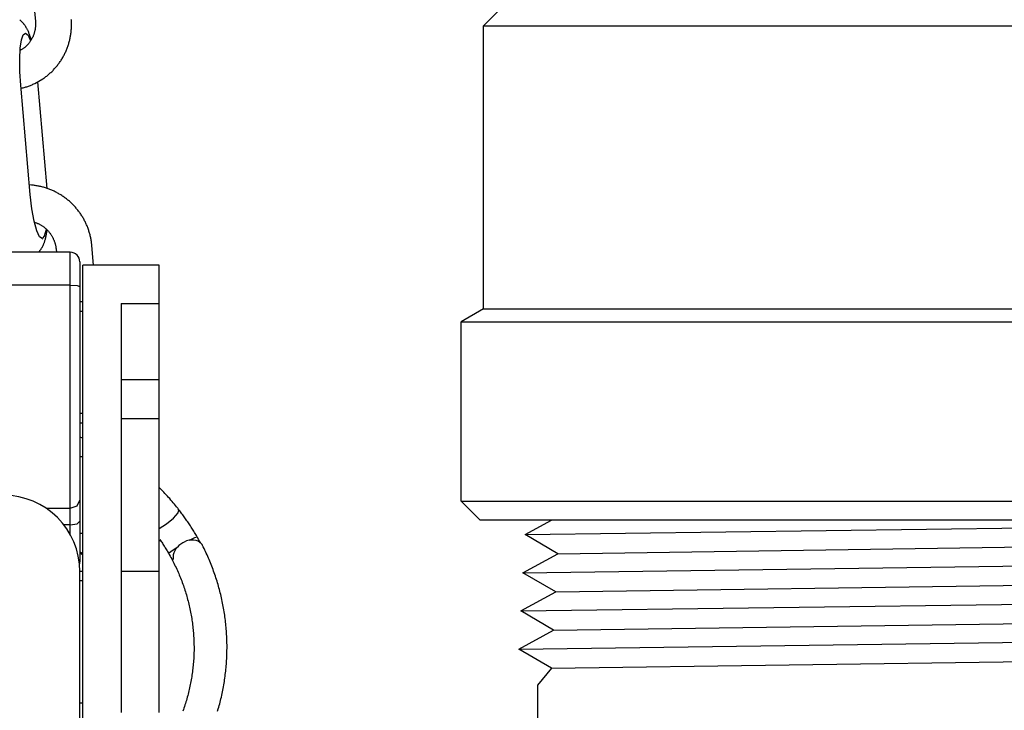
# Model space of a CAD drawing. Extents: x 990 to 4202, y -422 to 622.
# Tile 50 of 200: x 1467.51 to 1470.74, y -103.84 to -101.58. Entities that reach past the tile are written whole.
import ezdxf

# ---------------------------------------------------------------- set-up
doc = ezdxf.new("R2010")
doc.units = 0
doc.header["$MEASUREMENT"] = 0
for name, color, linetype in [('GALV-4', 4, 'CONTINUOUS'), ('SPILL-BUCKET', 1, 'CONTINUOUS'), ('SWIVEL-ADAPTOR', 1, 'CONTINUOUS')]:
    doc.layers.add(name, color=color, linetype=linetype)

msp = doc.modelspace()

# ---------------------------------------------------------------- linework, layer by layer
at = {"layer": 'GALV-4', "linetype": 'Continuous'}
for p, q in [((1469.16834, -103.26396), (1469.2545, -103.21655)), ((1469.27523, -103.32642), (1469.16834, -103.26396)), ((1469.16138, -103.38888), (1469.27523, -103.32642)), ((1469.26861, -103.45133), (1469.16138, -103.38888)), ((1469.15442, -103.51379), (1469.26861, -103.45133)), ((1469.26198, -103.57625), (1469.15442, -103.51379)), ((1469.1478, -103.63871), (1469.26198, -103.57625)), ((1469.25536, -103.70116), (1469.1478, -103.63871)), ((1469.25474, -103.7008), (1469.20885, -103.75689)), ((1469.20885, -103.75689), (1469.20885, -105.25671))]:
    msp.add_line(p, q, dxfattribs=at)
at = {"layer": 'GALV-4', "color": 7, "linetype": 'Continuous'}
for p, q in [((1469.16834, -103.26396), (1472.64284, -103.21655)), ((1469.27523, -103.32642), (1473.63916, -103.26396)), ((1469.16138, -103.38888), (1473.75284, -103.32642)), ((1469.26861, -103.45133), (1473.64578, -103.38888)), ((1469.15442, -103.51379), (1473.7598, -103.45133)), ((1469.26198, -103.57625), (1473.65241, -103.51379)), ((1469.14811, -103.63889), (1473.76676, -103.57625)), ((1469.25536, -103.70116), (1473.65241, -103.63861))]:
    msp.add_line(p, q, dxfattribs=at)
at = {"layer": 'SPILL-BUCKET', "color": 1}
for p, q in [((1467.53344, -101.22777), (1467.56595, -101.58523)), ((1467.51577, -101.58124), (1467.51456, -101.58033)), ((1467.51696, -101.58217), (1467.51577, -101.58124)), ((1467.51812, -101.58312), (1467.51696, -101.58217)), ((1467.51927, -101.5841), (1467.51812, -101.58312)), ((1467.52038, -101.5851), (1467.51927, -101.5841)), ((1467.52149, -101.58612), (1467.52038, -101.5851)), ((1467.52256, -101.58716), (1467.52149, -101.58612)), ((1467.52362, -101.58824), (1467.52256, -101.58716)), ((1467.52465, -101.58932), (1467.52362, -101.58824)), ((1467.52568, -101.59044), (1467.52465, -101.58932)), ((1467.52668, -101.59157), (1467.52568, -101.59044)), ((1467.52767, -101.59275), (1467.52668, -101.59157)), ((1467.52864, -101.59393), (1467.52767, -101.59275)), ((1467.56595, -101.58523), (1467.56603, -101.58612)), ((1467.56603, -101.58612), (1467.5661, -101.58701)), ((1467.5661, -101.58701), (1467.56623, -101.58911)), ((1467.56623, -101.58911), (1467.56632, -101.5912)), ((1467.56632, -101.5912), (1467.56637, -101.5933)), ((1467.56637, -101.5933), (1467.56637, -101.5954)), ((1467.68365, -101.58098), (1467.68346, -101.57836)), ((1467.68384, -101.5841), (1467.68365, -101.58098)), ((1467.68398, -101.58721), (1467.68384, -101.5841)), ((1467.68407, -101.59033), (1467.68398, -101.58721)), ((1467.68412, -101.59345), (1467.68407, -101.59033)), ((1467.68413, -101.59657), (1467.68412, -101.59345)), ((1467.52646, -101.62832), (1467.53379, -101.62303)), ((1467.52961, -101.59517), (1467.52864, -101.59393)), ((1467.53055, -101.59641), (1467.52961, -101.59517)), ((1467.5315, -101.59773), (1467.53055, -101.59641)), ((1467.53242, -101.59904), (1467.5315, -101.59773)), ((1467.53337, -101.60045), (1467.53242, -101.59904)), ((1467.53428, -101.60186), (1467.53337, -101.60045)), ((1467.53379, -101.62303), (1467.54195, -101.62996)), ((1467.53523, -101.60339), (1467.53428, -101.60186)), ((1467.53614, -101.60491), (1467.53523, -101.60339)), ((1467.5371, -101.60658), (1467.53614, -101.60491)), ((1467.53803, -101.60826), (1467.5371, -101.60658)), ((1467.53901, -101.61012), (1467.53803, -101.60826)), ((1467.53996, -101.61199), (1467.53901, -101.61012)), ((1467.54096, -101.61406), (1467.53996, -101.61199)), ((1467.54193, -101.61614), (1467.54096, -101.61406)), ((1467.54298, -101.6185), (1467.54193, -101.61614)), ((1467.54399, -101.62088), (1467.54298, -101.6185)), ((1467.54493, -101.62318), (1467.54399, -101.62088)), ((1467.54585, -101.62552), (1467.54493, -101.62318)), ((1467.5467, -101.62778), (1467.54585, -101.62552)), ((1467.56186, -101.62418), (1467.56122, -101.62617)), ((1467.56246, -101.62219), (1467.56186, -101.62418)), ((1467.56302, -101.62018), (1467.56246, -101.62219)), ((1467.56353, -101.61816), (1467.56302, -101.62018)), ((1467.564, -101.61613), (1467.56353, -101.61816)), ((1467.56443, -101.61409), (1467.564, -101.61613)), ((1467.56482, -101.61204), (1467.56443, -101.61409)), ((1467.56517, -101.60998), (1467.56482, -101.61204)), ((1467.56547, -101.60791), (1467.56517, -101.60998)), ((1467.56572, -101.60584), (1467.56547, -101.60791)), ((1467.56594, -101.60376), (1467.56572, -101.60584)), ((1467.56611, -101.60167), (1467.56594, -101.60376)), ((1467.56624, -101.59958), (1467.56611, -101.60167)), ((1467.56633, -101.59749), (1467.56624, -101.59958)), ((1467.56637, -101.5954), (1467.56633, -101.59749)), ((1467.68174, -101.62759), (1467.68218, -101.62451)), ((1467.68218, -101.62451), (1467.68257, -101.62143)), ((1467.68257, -101.62143), (1467.68292, -101.61833)), ((1467.68292, -101.61833), (1467.68323, -101.61523)), ((1467.68323, -101.61523), (1467.68349, -101.61213)), ((1467.68349, -101.61213), (1467.68371, -101.60902)), ((1467.68371, -101.60902), (1467.68388, -101.60591)), ((1467.68388, -101.60591), (1467.68401, -101.6028)), ((1467.68401, -101.6028), (1467.68409, -101.59968)), ((1467.68409, -101.59968), (1467.68413, -101.59657)), ((1467.51651, -101.67295), (1467.52055, -101.6454)), ((1467.52055, -101.6454), (1467.52646, -101.62832)), ((1467.54195, -101.62996), (1467.55031, -101.64855)), ((1467.5443, -101.65686), (1467.54297, -101.65845)), ((1467.54559, -101.65525), (1467.5443, -101.65686)), ((1467.54685, -101.65361), (1467.54559, -101.65525)), ((1467.54753, -101.63008), (1467.5467, -101.62778)), ((1467.54807, -101.65194), (1467.54685, -101.65361)), ((1467.54832, -101.63232), (1467.54753, -101.63008)), ((1467.54926, -101.65025), (1467.54807, -101.65194)), ((1467.54908, -101.63459), (1467.54832, -101.63232)), ((1467.54981, -101.63682), (1467.54908, -101.63459)), ((1467.55041, -101.64852), (1467.54926, -101.65025)), ((1467.55053, -101.63908), (1467.54981, -101.63682)), ((1467.55152, -101.64678), (1467.55041, -101.64852)), ((1467.55122, -101.64132), (1467.55053, -101.63908)), ((1467.5519, -101.64358), (1467.55122, -101.64132)), ((1467.5526, -101.64501), (1467.55152, -101.64678)), ((1467.5524, -101.6453), (1467.5519, -101.64358)), ((1467.55364, -101.64321), (1467.5526, -101.64501)), ((1467.55464, -101.6414), (1467.55364, -101.64321)), ((1467.5556, -101.63956), (1467.55464, -101.6414)), ((1467.55652, -101.63771), (1467.5556, -101.63956)), ((1467.55741, -101.63583), (1467.55652, -101.63771)), ((1467.55825, -101.63393), (1467.55741, -101.63583)), ((1467.55905, -101.63201), (1467.55825, -101.63393)), ((1467.55982, -101.63008), (1467.55905, -101.63201)), ((1467.56054, -101.62813), (1467.55982, -101.63008)), ((1467.56122, -101.62617), (1467.56054, -101.62813)), ((1467.67402, -101.66086), (1467.67494, -101.65789)), ((1467.67494, -101.65789), (1467.67581, -101.65491)), ((1467.67581, -101.65491), (1467.67665, -101.65192)), ((1467.67665, -101.65192), (1467.67743, -101.64892)), ((1467.67743, -101.64892), (1467.67818, -101.6459)), ((1467.67818, -101.6459), (1467.67888, -101.64287)), ((1467.67888, -101.64287), (1467.67954, -101.63983)), ((1467.67954, -101.63983), (1467.68016, -101.63679)), ((1467.68016, -101.63679), (1467.68073, -101.63373)), ((1467.68073, -101.63373), (1467.68126, -101.63067)), ((1467.68126, -101.63067), (1467.68174, -101.62759)), ((1467.51464, -101.70884), (1467.51651, -101.67295)), ((1467.51941, -101.6783), (1467.51613, -101.6802)), ((1467.52117, -101.67723), (1467.51941, -101.6783)), ((1467.52291, -101.67612), (1467.52117, -101.67723)), ((1467.52462, -101.67497), (1467.52291, -101.67612)), ((1467.52631, -101.67378), (1467.52462, -101.67497)), ((1467.52796, -101.67256), (1467.52631, -101.67378)), ((1467.5296, -101.6713), (1467.52796, -101.67256)), ((1467.5312, -101.67), (1467.5296, -101.6713)), ((1467.53278, -101.66867), (1467.5312, -101.67)), ((1467.53433, -101.66731), (1467.53278, -101.66867)), ((1467.53585, -101.66591), (1467.53433, -101.66731)), ((1467.53734, -101.66448), (1467.53585, -101.66591)), ((1467.53879, -101.66302), (1467.53734, -101.66448)), ((1467.54022, -101.66153), (1467.53879, -101.66302)), ((1467.54161, -101.66), (1467.54022, -101.66153)), ((1467.54297, -101.65845), (1467.54161, -101.66)), ((1467.66116, -101.69241), (1467.66254, -101.68963)), ((1467.66254, -101.68963), (1467.66387, -101.68684)), ((1467.66387, -101.68684), (1467.66516, -101.68402)), ((1467.66516, -101.68402), (1467.66642, -101.68119)), ((1467.66642, -101.68119), (1467.66763, -101.67833)), ((1467.66763, -101.67833), (1467.6688, -101.67546)), ((1467.6688, -101.67546), (1467.66993, -101.67257)), ((1467.66993, -101.67257), (1467.67101, -101.66967)), ((1467.67101, -101.66967), (1467.67206, -101.66675)), ((1467.67206, -101.66675), (1467.67306, -101.66381)), ((1467.67306, -101.66381), (1467.67402, -101.66086)), ((1467.51511, -101.75028), (1467.51464, -101.70884)), ((1467.64167, -101.72394), (1467.6435, -101.72145)), ((1467.6435, -101.72145), (1467.64529, -101.71893)), ((1467.64529, -101.71893), (1467.64705, -101.71639)), ((1467.64705, -101.71639), (1467.64877, -101.71382)), ((1467.64877, -101.71382), (1467.65045, -101.71123)), ((1467.65045, -101.71123), (1467.6521, -101.70861)), ((1467.6521, -101.70861), (1467.65371, -101.70597)), ((1467.65371, -101.70597), (1467.65528, -101.7033)), ((1467.65528, -101.7033), (1467.65681, -101.70061)), ((1467.65681, -101.70061), (1467.6583, -101.6979)), ((1467.6583, -101.6979), (1467.65975, -101.69516)), ((1467.65975, -101.69516), (1467.66116, -101.69241)), ((1467.51786, -101.79407), (1467.51511, -101.75028)), ((1467.61249, -101.75571), (1467.61478, -101.75364)), ((1467.61478, -101.75364), (1467.61704, -101.75155)), ((1467.61704, -101.75155), (1467.61927, -101.74942)), ((1467.61927, -101.74942), (1467.62147, -101.74726)), ((1467.62147, -101.74726), (1467.62364, -101.74506)), ((1467.62364, -101.74506), (1467.62578, -101.74284)), ((1467.62578, -101.74284), (1467.62788, -101.74058)), ((1467.62788, -101.74058), (1467.62996, -101.73829)), ((1467.62996, -101.73829), (1467.63199, -101.73597)), ((1467.63199, -101.73597), (1467.634, -101.73362)), ((1467.634, -101.73362), (1467.63597, -101.73124)), ((1467.63597, -101.73124), (1467.6379, -101.72884)), ((1467.6379, -101.72884), (1467.6398, -101.7264)), ((1467.6398, -101.7264), (1467.64167, -101.72394)), ((1467.56363, -101.78814), (1467.59059, -101.7727)), ((1467.6045, -102.13128), (1467.57393, -101.78224)), ((1467.59059, -101.7727), (1467.59313, -101.77096)), ((1467.59313, -101.77096), (1467.59564, -101.76918)), ((1467.59564, -101.76918), (1467.59813, -101.76736)), ((1467.59813, -101.76736), (1467.60059, -101.76551)), ((1467.60059, -101.76551), (1467.60303, -101.76362)), ((1467.60303, -101.76362), (1467.60544, -101.76169)), ((1467.60544, -101.76169), (1467.60782, -101.75973)), ((1467.60782, -101.75973), (1467.61017, -101.75774)), ((1467.61017, -101.75774), (1467.61249, -101.75571)), ((1467.54916, -102.15152), (1467.51786, -101.79407)), ((1467.51871, -101.80377), (1467.5231, -101.80272)), ((1467.5231, -101.80272), (1467.52609, -101.80195)), ((1467.52609, -101.80195), (1467.52906, -101.80115)), ((1467.52906, -101.80115), (1467.53203, -101.8003)), ((1467.53203, -101.8003), (1467.53498, -101.7994)), ((1467.53498, -101.7994), (1467.53791, -101.79847)), ((1467.53791, -101.79847), (1467.54084, -101.79749)), ((1467.54084, -101.79749), (1467.54374, -101.79647)), ((1467.54374, -101.79647), (1467.54664, -101.7954)), ((1467.54664, -101.7954), (1467.54951, -101.7943)), ((1467.54951, -101.7943), (1467.55237, -101.79315)), ((1467.55237, -101.79315), (1467.55521, -101.79196)), ((1467.55521, -101.79196), (1467.55804, -101.79073)), ((1467.55804, -101.79073), (1467.56085, -101.78947)), ((1467.56085, -101.78947), (1467.56363, -101.78814)), ((1467.55339, -102.12062), (1467.54641, -102.12014)), ((1467.55647, -102.1209), (1467.55339, -102.12062)), ((1467.55955, -102.12123), (1467.55647, -102.1209)), ((1467.56262, -102.1216), (1467.55955, -102.12123)), ((1467.56568, -102.12201), (1467.56262, -102.1216)), ((1467.56875, -102.12247), (1467.56568, -102.12201)), ((1467.5718, -102.12298), (1467.56875, -102.12247)), ((1467.57485, -102.12353), (1467.5718, -102.12298)), ((1467.57789, -102.12412), (1467.57485, -102.12353)), ((1467.58092, -102.12476), (1467.57789, -102.12412)), ((1467.58395, -102.12544), (1467.58092, -102.12476)), ((1467.58696, -102.12616), (1467.58395, -102.12544)), ((1467.58997, -102.12693), (1467.58696, -102.12616)), ((1467.59296, -102.12775), (1467.58997, -102.12693)), ((1467.59594, -102.1286), (1467.59296, -102.12775)), ((1467.59891, -102.1295), (1467.59594, -102.1286)), ((1467.60187, -102.13044), (1467.59891, -102.1295)), ((1467.60481, -102.13143), (1467.60187, -102.13044)), ((1467.60774, -102.13246), (1467.60481, -102.13143)), ((1467.61066, -102.13353), (1467.60774, -102.13246)), ((1467.61356, -102.13464), (1467.61066, -102.13353)), ((1467.61644, -102.1358), (1467.61356, -102.13464)), ((1467.61931, -102.137), (1467.61644, -102.1358)), ((1467.62216, -102.13823), (1467.61931, -102.137)), ((1467.62499, -102.13951), (1467.62216, -102.13823)), ((1467.62781, -102.14083), (1467.62499, -102.13951)), ((1467.6306, -102.1422), (1467.62781, -102.14083)), ((1467.55448, -102.19772), (1467.54916, -102.15152)), ((1467.63338, -102.1436), (1467.6306, -102.1422)), ((1467.63614, -102.14504), (1467.63338, -102.1436)), ((1467.63887, -102.14652), (1467.63614, -102.14504)), ((1467.64159, -102.14804), (1467.63887, -102.14652)), ((1467.64428, -102.1496), (1467.64159, -102.14804)), ((1467.64695, -102.1512), (1467.64428, -102.1496)), ((1467.6496, -102.15284), (1467.64695, -102.1512)), ((1467.65223, -102.15452), (1467.6496, -102.15284)), ((1467.65483, -102.15623), (1467.65223, -102.15452)), ((1467.65741, -102.15799), (1467.65483, -102.15623)), ((1467.65996, -102.15978), (1467.65741, -102.15799)), ((1467.66249, -102.1616), (1467.65996, -102.15978)), ((1467.66499, -102.16346), (1467.66249, -102.1616)), ((1467.66746, -102.16536), (1467.66499, -102.16346)), ((1467.66991, -102.1673), (1467.66746, -102.16536)), ((1467.67233, -102.16927), (1467.66991, -102.1673)), ((1467.67472, -102.17127), (1467.67233, -102.16927)), ((1467.67708, -102.17331), (1467.67472, -102.17127)), ((1467.67941, -102.17538), (1467.67708, -102.17331)), ((1467.56176, -102.23848), (1467.55448, -102.19772)), ((1467.68172, -102.17749), (1467.67941, -102.17538)), ((1467.68399, -102.17963), (1467.68172, -102.17749)), ((1467.68623, -102.1818), (1467.68399, -102.17963)), ((1467.68844, -102.184), (1467.68623, -102.1818)), ((1467.69062, -102.18624), (1467.68844, -102.184)), ((1467.69277, -102.1885), (1467.69062, -102.18624)), ((1467.69489, -102.1908), (1467.69277, -102.1885)), ((1467.69697, -102.19313), (1467.69489, -102.1908)), ((1467.69902, -102.19549), (1467.69697, -102.19313)), ((1467.70104, -102.19788), (1467.69902, -102.19549)), ((1467.70302, -102.20029), (1467.70104, -102.19788)), ((1467.70497, -102.20274), (1467.70302, -102.20029)), ((1467.70688, -102.20521), (1467.70497, -102.20274)), ((1467.70876, -102.20771), (1467.70688, -102.20521)), ((1467.7106, -102.21023), (1467.70876, -102.20771)), ((1467.7124, -102.21279), (1467.7106, -102.21023)), ((1467.71417, -102.21537), (1467.7124, -102.21279)), ((1467.7159, -102.21797), (1467.71417, -102.21537)), ((1467.7176, -102.22059), (1467.7159, -102.21797)), ((1467.71925, -102.22325), (1467.7176, -102.22059)), ((1467.72087, -102.22592), (1467.71925, -102.22325)), ((1467.72245, -102.22862), (1467.72087, -102.22592)), ((1467.72399, -102.23134), (1467.72245, -102.22862)), ((1467.7255, -102.23409), (1467.72399, -102.23134)), ((1467.72696, -102.23685), (1467.7255, -102.23409)), ((1467.72838, -102.23963), (1467.72696, -102.23685)), ((1467.57033, -102.27007), (1467.56176, -102.23848)), ((1467.56262, -102.24167), (1467.56761, -102.24343)), ((1467.56761, -102.24343), (1467.56957, -102.24417)), ((1467.56957, -102.24417), (1467.5715, -102.24495)), ((1467.57941, -102.28961), (1467.57033, -102.27007)), ((1467.5715, -102.24495), (1467.57342, -102.24577)), ((1467.57342, -102.24577), (1467.57533, -102.24663)), ((1467.57533, -102.24663), (1467.57721, -102.24753)), ((1467.57721, -102.24753), (1467.57908, -102.24847)), ((1467.57908, -102.24847), (1467.58093, -102.24944)), ((1467.58093, -102.24944), (1467.58276, -102.25047)), ((1467.58276, -102.25047), (1467.58457, -102.25152)), ((1467.58457, -102.25152), (1467.58635, -102.25262)), ((1467.58635, -102.25262), (1467.58811, -102.25375)), ((1467.58811, -102.25375), (1467.58985, -102.25492)), ((1467.58985, -102.25492), (1467.59157, -102.25612)), ((1467.59157, -102.25612), (1467.59326, -102.25736)), ((1467.59326, -102.25736), (1467.59493, -102.25864)), ((1467.59493, -102.25864), (1467.59657, -102.25995)), ((1467.59582, -102.28668), (1467.60208, -102.26481)), ((1467.59657, -102.25995), (1467.59818, -102.2613)), ((1467.59818, -102.2613), (1467.59976, -102.26268)), ((1467.59976, -102.26268), (1467.60132, -102.26409)), ((1467.60132, -102.26409), (1467.60285, -102.26554)), ((1467.60285, -102.26554), (1467.60434, -102.26701)), ((1467.6034, -102.27233), (1467.60373, -102.26992)), ((1467.60373, -102.26992), (1467.60404, -102.26748)), ((1467.60404, -102.26748), (1467.60412, -102.2668)), ((1467.60434, -102.26701), (1467.60581, -102.26852)), ((1467.60581, -102.26852), (1467.60725, -102.27006)), ((1467.60725, -102.27006), (1467.60865, -102.27162)), ((1467.72977, -102.24244), (1467.72838, -102.23963)), ((1467.73111, -102.24526), (1467.72977, -102.24244)), ((1467.73241, -102.2481), (1467.73111, -102.24526)), ((1467.73368, -102.25096), (1467.73241, -102.2481)), ((1467.7349, -102.25384), (1467.73368, -102.25096)), ((1467.73608, -102.25674), (1467.7349, -102.25384)), ((1467.73721, -102.25965), (1467.73608, -102.25674)), ((1467.73831, -102.26258), (1467.73721, -102.25965)), ((1467.73937, -102.26552), (1467.73831, -102.26258)), ((1467.74038, -102.26848), (1467.73937, -102.26552)), ((1467.74135, -102.27145), (1467.74038, -102.26848)), ((1467.58817, -102.29532), (1467.57941, -102.28961)), ((1467.59582, -102.28668), (1467.58817, -102.29532)), ((1467.58959, -102.2964), (1467.59002, -102.29619)), ((1467.59672, -102.30381), (1467.59734, -102.30174)), ((1467.59734, -102.30174), (1467.59799, -102.29947)), ((1467.59799, -102.29947), (1467.59861, -102.29717)), ((1467.59861, -102.29717), (1467.59923, -102.29471)), ((1467.59923, -102.29471), (1467.59982, -102.29223)), ((1467.59982, -102.29223), (1467.60038, -102.2897)), ((1467.60038, -102.2897), (1467.60091, -102.28715)), ((1467.60091, -102.28715), (1467.60139, -102.28466)), ((1467.60139, -102.28466), (1467.60186, -102.28213)), ((1467.60186, -102.28213), (1467.60228, -102.27968)), ((1467.60228, -102.27968), (1467.60268, -102.2772)), ((1467.60268, -102.2772), (1467.60305, -102.27478)), ((1467.60305, -102.27478), (1467.6034, -102.27233)), ((1467.60865, -102.27162), (1467.61002, -102.27322)), ((1467.61002, -102.27322), (1467.61136, -102.27485)), ((1467.61136, -102.27485), (1467.61267, -102.2765)), ((1467.61267, -102.2765), (1467.61394, -102.27818)), ((1467.61394, -102.27818), (1467.61518, -102.27988)), ((1467.61518, -102.27988), (1467.61638, -102.28161)), ((1467.61638, -102.28161), (1467.61755, -102.28337)), ((1467.61755, -102.28337), (1467.61868, -102.28515)), ((1467.61868, -102.28515), (1467.61977, -102.28695)), ((1467.61977, -102.28695), (1467.62083, -102.28877)), ((1467.62083, -102.28877), (1467.62184, -102.29062)), ((1467.62184, -102.29062), (1467.62283, -102.29248)), ((1467.62283, -102.29248), (1467.62377, -102.29437)), ((1467.62377, -102.29437), (1467.62467, -102.29627)), ((1467.62467, -102.29627), (1467.62554, -102.29819)), ((1467.62554, -102.29819), (1467.62636, -102.30013)), ((1467.62636, -102.30013), (1467.62715, -102.30209)), ((1467.62715, -102.30209), (1467.62789, -102.30406)), ((1467.74228, -102.27444), (1467.74135, -102.27145)), ((1467.74316, -102.27743), (1467.74228, -102.27444)), ((1467.744, -102.28044), (1467.74316, -102.27743)), ((1467.7448, -102.28346), (1467.744, -102.28044)), ((1467.74556, -102.2865), (1467.7448, -102.28346)), ((1467.74627, -102.28954), (1467.74556, -102.2865)), ((1467.74694, -102.29259), (1467.74627, -102.28954)), ((1467.74756, -102.29565), (1467.74694, -102.29259)), ((1467.74814, -102.29872), (1467.74756, -102.29565)), ((1467.74868, -102.3018), (1467.74814, -102.29872)), ((1467.74917, -102.30488), (1467.74868, -102.3018)), ((1467.57997, -102.33573), (1467.58093, -102.33458)), ((1467.58093, -102.33458), (1467.58187, -102.3334)), ((1467.58187, -102.3334), (1467.58278, -102.33221)), ((1467.58278, -102.33221), (1467.58367, -102.33099)), ((1467.58367, -102.33099), (1467.58453, -102.32977)), ((1467.58453, -102.32977), (1467.58537, -102.32852)), ((1467.58537, -102.32852), (1467.58619, -102.32726)), ((1467.58619, -102.32726), (1467.58699, -102.32596)), ((1467.58699, -102.32596), (1467.58776, -102.32466)), ((1467.58776, -102.32466), (1467.58853, -102.32332)), ((1467.58853, -102.32332), (1467.58926, -102.32197)), ((1467.58926, -102.32197), (1467.59, -102.32056)), ((1467.59, -102.32056), (1467.5907, -102.31915)), ((1467.5907, -102.31915), (1467.59141, -102.31766)), ((1467.59141, -102.31766), (1467.59209, -102.31618)), ((1467.59209, -102.31618), (1467.59278, -102.3146)), ((1467.59278, -102.3146), (1467.59343, -102.31302)), ((1467.59343, -102.31302), (1467.59411, -102.31131)), ((1467.59411, -102.31131), (1467.59475, -102.3096)), ((1467.59475, -102.3096), (1467.59542, -102.30774)), ((1467.59542, -102.30774), (1467.59605, -102.30587)), ((1467.59605, -102.30587), (1467.59672, -102.30381)), ((1467.62789, -102.30406), (1467.62859, -102.30604)), ((1467.62859, -102.30604), (1467.62926, -102.30804)), ((1467.62926, -102.30804), (1467.62988, -102.31005)), ((1467.62988, -102.31005), (1467.63046, -102.31208)), ((1467.63046, -102.31208), (1467.63099, -102.31411)), ((1467.63099, -102.31411), (1467.63149, -102.31616)), ((1467.63149, -102.31616), (1467.63194, -102.31821)), ((1467.63194, -102.31821), (1467.63235, -102.32027)), ((1467.63235, -102.32027), (1467.63272, -102.32234)), ((1467.63272, -102.32234), (1467.63305, -102.32442)), ((1467.63305, -102.32442), (1467.63333, -102.3265)), ((1467.63333, -102.3265), (1467.63353, -102.32822)), ((1467.63353, -102.32822), (1467.63371, -102.32995)), ((1467.63371, -102.32995), (1467.63464, -102.34019)), ((1467.74962, -102.30797), (1467.74917, -102.30488)), ((1467.75002, -102.31106), (1467.74962, -102.30797)), ((1467.75038, -102.31416), (1467.75002, -102.31106)), ((1467.75058, -102.31607), (1467.75038, -102.31416)), ((1467.75076, -102.31797), (1467.75058, -102.31607)), ((1467.75664, -102.38262), (1467.75076, -102.31797)), ((1467.57583, -102.3402), (1467.57691, -102.3391)), ((1467.57691, -102.3391), (1467.57796, -102.33799)), ((1467.57796, -102.33799), (1467.57898, -102.33687)), ((1467.57898, -102.33687), (1467.57997, -102.33573))]:
    msp.add_line(p, q, dxfattribs=at)
at = {"layer": 'SPILL-BUCKET', "linetype": 'Continuous'}
for p, q in [((1467.68018, -102.34019), (1467.24298, -102.34019)), ((1467.68018, -102.34807), (1467.68018, -102.34019)), ((1467.68018, -102.3707), (1467.68018, -102.34807)), ((1467.68018, -102.40524), (1467.68018, -102.3707)), ((1467.71141, -102.37142), (1467.71141, -102.37733)), ((1467.71141, -102.37733), (1467.71141, -102.3943)), ((1467.71141, -102.3943), (1467.71141, -102.4202)), ((1467.68018, -102.44732), (1467.68018, -102.40524)), ((1467.71141, -102.4202), (1467.71141, -102.45177)), ((1467.68018, -102.44732), (1467.24298, -102.44732)), ((1467.68018, -102.44732), (1467.70227, -102.44862)), ((1467.68018, -102.5407), (1467.68018, -102.44732)), ((1467.70227, -102.44862), (1467.71141, -102.45177)), ((1467.71141, -102.43985), (1467.71141, -102.58612)), ((1467.71141, -102.44038), (1467.71141, -102.43985)), ((1467.71141, -102.45177), (1467.71141, -102.55248)), ((1467.72141, -102.50248), (1467.71141, -102.50248)), ((1467.68018, -102.63428), (1467.68018, -102.5407)), ((1467.72141, -102.5337), (1467.71141, -102.5337)), ((1467.71141, -102.55248), (1467.71141, -102.65322)), ((1467.71141, -102.58612), (1467.71141, -102.58943)), ((1467.71141, -102.58943), (1467.71141, -102.59543)), ((1467.71141, -102.59543), (1467.71141, -102.60161)), ((1467.71141, -102.60161), (1467.71141, -102.60922)), ((1467.68018, -102.72661), (1467.68018, -102.63428)), ((1467.71141, -102.65322), (1467.71141, -102.75201)), ((1467.68018, -102.81625), (1467.68018, -102.72661)), ((1467.71141, -102.75201), (1467.71141, -102.84688)), ((1467.68018, -102.90178), (1467.68018, -102.81625)), ((1467.71141, -102.79208), (1467.71141, -102.80149)), ((1467.71141, -102.80149), (1467.71141, -102.80888)), ((1467.71141, -102.80888), (1467.71141, -102.81264)), ((1467.71141, -102.81264), (1467.71141, -102.81503)), ((1467.71141, -102.81503), (1467.71141, -102.91766)), ((1467.71141, -102.84688), (1467.71141, -102.93596)), ((1467.71141, -102.86668), (1467.72141, -102.86668)), ((1467.68018, -102.98189), (1467.68018, -102.90178)), ((1467.71141, -102.89791), (1467.72141, -102.89791)), ((1467.71785, -102.94778), (1467.7114, -102.94541)), ((1467.71141, -102.91766), (1467.71141, -102.92596)), ((1467.71141, -102.92596), (1467.71141, -102.94013)), ((1467.71141, -102.93596), (1467.71141, -103.0175)), ((1467.71141, -102.94013), (1467.71141, -102.95982)), ((1467.71141, -102.95982), (1467.71141, -102.98449)), ((1467.68018, -103.05531), (1467.68018, -102.98189)), ((1467.7214, -103.00919), (1467.7114, -103.00919)), ((1467.71141, -102.98449), (1467.71141, -103.01314)), ((1467.71141, -103.01314), (1467.71141, -103.04512)), ((1467.71141, -103.0175), (1467.71141, -103.08987)), ((1467.68018, -103.1209), (1467.68018, -103.05531)), ((1467.71141, -103.04512), (1467.71141, -103.10099)), ((1467.71141, -103.08987), (1467.71141, -103.15165)), ((1467.68018, -103.17764), (1467.68018, -103.1209)), ((1467.978, -103.11665), (1467.97124, -103.10986)), ((1467.98205, -103.12079), (1467.978, -103.11665)), ((1467.98606, -103.12497), (1467.98205, -103.12079)), ((1467.99004, -103.12918), (1467.98606, -103.12497)), ((1467.99399, -103.13342), (1467.99004, -103.12918)), ((1467.99791, -103.13769), (1467.99399, -103.13342)), ((1468.00179, -103.142), (1467.99791, -103.13769)), ((1467.68018, -103.17764), (1467.70227, -103.17003)), ((1467.70227, -103.17003), (1467.71141, -103.15165)), ((1467.71141, -103.15165), (1467.71141, -103.18175)), ((1468.00565, -103.14633), (1468.00179, -103.142)), ((1468.00947, -103.1507), (1468.00565, -103.14633)), ((1468.01326, -103.1551), (1468.00947, -103.1507)), ((1468.01702, -103.15952), (1468.01326, -103.1551)), ((1468.02075, -103.16398), (1468.01702, -103.15952)), ((1468.02445, -103.16846), (1468.02075, -103.16398)), ((1468.02811, -103.17298), (1468.02445, -103.16846)), ((1467.60102, -103.17764), (1467.68018, -103.17764)), ((1467.68018, -103.20171), (1467.68018, -103.17764)), ((1467.68018, -103.23242), (1467.68018, -103.20171)), ((1467.71141, -103.18175), (1467.71141, -103.22013)), ((1468.01761, -103.21007), (1468.03286, -103.19269)), ((1468.03173, -103.17753), (1468.02811, -103.17298)), ((1468.0337, -103.18002), (1468.03173, -103.17753)), ((1468.03286, -103.19269), (1468.03565, -103.18251)), ((1468.03565, -103.18251), (1468.0337, -103.18002)), ((1468.03693, -103.18416), (1468.03565, -103.18251)), ((1468.0382, -103.18581), (1468.03693, -103.18416)), ((1468.04066, -103.18902), (1468.0382, -103.18581)), ((1468.0431, -103.19224), (1468.04066, -103.18902)), ((1468.04552, -103.19549), (1468.0431, -103.19224)), ((1468.04794, -103.19875), (1468.04552, -103.19549)), ((1468.05034, -103.20202), (1468.04794, -103.19875)), ((1468.05272, -103.20532), (1468.05034, -103.20202)), ((1467.68018, -103.23242), (1467.65945, -103.23242)), ((1467.68018, -103.23242), (1467.70227, -103.22882)), ((1467.68018, -103.24849), (1467.68018, -103.23242)), ((1467.70227, -103.22882), (1467.71141, -103.22013)), ((1467.71141, -103.22013), (1467.71141, -103.26425)), ((1467.97123, -103.24409), (1467.99468, -103.2292)), ((1467.99468, -103.2292), (1468.01761, -103.21007)), ((1468.05509, -103.20863), (1468.05272, -103.20532)), ((1468.05744, -103.21196), (1468.05509, -103.20863)), ((1468.05978, -103.2153), (1468.05744, -103.21196)), ((1468.06211, -103.21866), (1468.05978, -103.2153)), ((1468.06441, -103.22203), (1468.06211, -103.21866)), ((1468.06671, -103.22542), (1468.06441, -103.22203)), ((1468.06898, -103.22882), (1468.06671, -103.22542)), ((1468.07124, -103.23224), (1468.06898, -103.22882)), ((1468.07348, -103.23566), (1468.07124, -103.23224)), ((1468.07571, -103.23911), (1468.07348, -103.23566)), ((1467.68018, -103.26399), (1467.68018, -103.24849)), ((1467.7114, -103.25902), (1467.7214, -103.25902)), ((1467.71141, -103.25842), (1467.71141, -103.26393)), ((1467.71141, -103.26393), (1467.71141, -103.28008)), ((1467.71141, -103.26425), (1467.71141, -103.30133)), ((1468.07792, -103.24256), (1468.07571, -103.23911)), ((1468.08011, -103.24603), (1468.07792, -103.24256)), ((1468.08228, -103.2495), (1468.08011, -103.24603)), ((1468.08444, -103.253), (1468.08228, -103.2495)), ((1468.08657, -103.2565), (1468.08444, -103.253)), ((1468.08869, -103.26001), (1468.08657, -103.2565)), ((1468.09079, -103.26353), (1468.08869, -103.26001)), ((1468.09287, -103.26707), (1468.09079, -103.26353)), ((1468.09397, -103.26894), (1468.09287, -103.26707)), ((1468.09506, -103.27082), (1468.09397, -103.26894)), ((1467.71141, -103.28008), (1467.71141, -103.28985)), ((1467.71141, -103.30133), (1467.71141, -103.32935)), ((1467.97576, -103.28407), (1467.97334, -103.28407)), ((1467.97349, -103.28027), (1467.97551, -103.28322)), ((1467.97551, -103.28322), (1467.97751, -103.28618)), ((1467.97751, -103.28618), (1467.97949, -103.28916)), ((1467.97949, -103.28916), (1467.98147, -103.29215)), ((1467.98147, -103.29215), (1467.98343, -103.29515)), ((1467.98343, -103.29515), (1467.98537, -103.29817)), ((1467.98537, -103.29817), (1467.9873, -103.3012)), ((1467.9873, -103.3012), (1467.98922, -103.30424)), ((1468.03569, -103.29972), (1468.03051, -103.30503)), ((1468.04182, -103.29469), (1468.03569, -103.29972)), ((1468.04835, -103.29044), (1468.04182, -103.29469)), ((1468.05274, -103.28811), (1468.04835, -103.29044)), ((1468.06097, -103.28474), (1468.05274, -103.28811)), ((1468.06892, -103.28261), (1468.06097, -103.28474)), ((1468.07682, -103.28159), (1468.06892, -103.28261)), ((1468.07025, -103.28239), (1468.08803, -103.27328)), ((1468.08406, -103.28166), (1468.07682, -103.28159)), ((1468.09207, -103.28304), (1468.08406, -103.28166)), ((1468.08803, -103.27328), (1468.09506, -103.27082)), ((1468.09889, -103.28561), (1468.09207, -103.28304)), ((1468.09627, -103.27292), (1468.09506, -103.27082)), ((1468.09746, -103.27501), (1468.09627, -103.27292)), ((1468.10028, -103.28001), (1468.09746, -103.27501)), ((1468.1061, -103.29045), (1468.09889, -103.28561)), ((1468.10306, -103.28503), (1468.10028, -103.28001)), ((1468.10595, -103.29033), (1468.10306, -103.28503)), ((1468.1113, -103.29653), (1468.1061, -103.29045)), ((1468.11249, -103.29908), (1468.1113, -103.29653)), ((1468.11272, -103.29901), (1468.11269, -103.29897)), ((1468.11274, -103.29906), (1468.11272, -103.29901)), ((1468.11535, -103.30417), (1468.11274, -103.29906)), ((1467.7165, -103.3242), (1467.71141, -103.31991)), ((1467.71141, -103.32246), (1467.7165, -103.32685)), ((1467.71141, -103.32935), (1467.71141, -103.34679)), ((1467.72141, -103.3287), (1467.7165, -103.3242)), ((1467.7165, -103.32685), (1467.7214, -103.33146)), ((1467.98922, -103.30424), (1467.99112, -103.30729)), ((1467.99112, -103.30729), (1467.993, -103.31035)), ((1467.993, -103.31035), (1467.99487, -103.31342)), ((1467.99487, -103.31342), (1467.99672, -103.3165)), ((1467.99672, -103.3165), (1467.99856, -103.31959)), ((1467.99856, -103.31959), (1468.00037, -103.32269)), ((1468.00037, -103.32269), (1468.00101, -103.32377)), ((1468.00101, -103.32377), (1468.00163, -103.32485)), ((1468.00163, -103.32486), (1468.00905, -103.31876)), ((1468.00163, -103.32485), (1468.00297, -103.32717)), ((1468.00297, -103.32717), (1468.00429, -103.3295)), ((1468.00429, -103.3295), (1468.00688, -103.33411)), ((1468.00905, -103.31876), (1468.03025, -103.30532)), ((1468.01736, -103.33051), (1468.01649, -103.33765)), ((1468.01946, -103.32325), (1468.01736, -103.33051)), ((1468.02229, -103.31694), (1468.01946, -103.32325)), ((1468.02603, -103.31077), (1468.02229, -103.31694)), ((1468.03051, -103.30503), (1468.02603, -103.31077)), ((1468.11789, -103.30931), (1468.11535, -103.30417)), ((1468.12041, -103.31446), (1468.11789, -103.30931)), ((1468.12289, -103.31964), (1468.12041, -103.31446)), ((1468.12532, -103.32483), (1468.12289, -103.31964)), ((1468.12771, -103.33004), (1468.12532, -103.32483)), ((1468.13007, -103.33527), (1468.12771, -103.33004)), ((1467.71141, -103.34679), (1467.71141, -103.35271)), ((1468.00688, -103.33411), (1468.00944, -103.33875)), ((1468.00944, -103.33875), (1468.01195, -103.34341)), ((1468.01195, -103.34341), (1468.01442, -103.34809)), ((1468.01442, -103.34809), (1468.01685, -103.3528)), ((1468.01649, -103.33765), (1468.01702, -103.34563)), ((1468.01685, -103.3528), (1468.01925, -103.35752)), ((1468.01925, -103.35752), (1468.0216, -103.36226)), ((1468.0216, -103.36226), (1468.02391, -103.36703)), ((1468.13238, -103.34052), (1468.13007, -103.33527)), ((1468.13465, -103.34579), (1468.13238, -103.34052)), ((1468.13688, -103.35108), (1468.13465, -103.34579)), ((1468.13906, -103.35638), (1468.13688, -103.35108)), ((1468.14121, -103.3617), (1468.13906, -103.35638)), ((1468.14331, -103.36703), (1468.14121, -103.3617)), ((1468.02391, -103.36703), (1468.02618, -103.37181)), ((1468.02618, -103.37181), (1468.02841, -103.37661)), ((1468.02841, -103.37661), (1468.0306, -103.38143)), ((1468.0306, -103.38143), (1468.03275, -103.38627)), ((1468.03275, -103.38627), (1468.03486, -103.39113)), ((1468.03486, -103.39113), (1468.03693, -103.396)), ((1468.03693, -103.396), (1468.03895, -103.40089)), ((1468.14537, -103.37238), (1468.14331, -103.36703)), ((1468.14739, -103.37775), (1468.14537, -103.37238)), ((1468.14937, -103.38314), (1468.14739, -103.37775)), ((1468.15131, -103.38853), (1468.14937, -103.38314)), ((1468.1532, -103.39395), (1468.15131, -103.38853)), ((1468.15505, -103.39938), (1468.1532, -103.39395)), ((1468.03895, -103.40089), (1468.04093, -103.4058)), ((1468.04093, -103.4058), (1468.04287, -103.41073)), ((1468.04287, -103.41073), (1468.04477, -103.41567)), ((1468.04477, -103.41567), (1468.04663, -103.42063)), ((1468.04663, -103.42063), (1468.04844, -103.4256)), ((1468.04844, -103.4256), (1468.05021, -103.43059)), ((1468.15685, -103.40482), (1468.15505, -103.39938)), ((1468.15862, -103.41028), (1468.15685, -103.40482)), ((1468.16034, -103.41575), (1468.15862, -103.41028)), ((1468.16201, -103.42123), (1468.16034, -103.41575)), ((1468.16365, -103.42673), (1468.16201, -103.42123)), ((1468.16524, -103.43224), (1468.16365, -103.42673)), ((1468.05021, -103.43059), (1468.05194, -103.43559)), ((1468.05194, -103.43559), (1468.05363, -103.44061)), ((1468.05363, -103.44061), (1468.05527, -103.44564)), ((1468.05527, -103.44564), (1468.05687, -103.45069)), ((1468.05687, -103.45069), (1468.05843, -103.45575)), ((1468.05843, -103.45575), (1468.05994, -103.46082)), ((1468.05994, -103.46082), (1468.06141, -103.4659)), ((1468.16679, -103.43776), (1468.16524, -103.43224)), ((1468.16829, -103.44329), (1468.16679, -103.43776)), ((1468.16975, -103.44884), (1468.16829, -103.44329)), ((1468.17117, -103.4544), (1468.16975, -103.44884)), ((1468.17254, -103.45997), (1468.17117, -103.4544)), ((1468.17387, -103.46554), (1468.17254, -103.45997)), ((1468.06141, -103.4659), (1468.06284, -103.471)), ((1468.06284, -103.471), (1468.06423, -103.47611)), ((1468.06423, -103.47611), (1468.06557, -103.48123)), ((1468.06557, -103.48123), (1468.06686, -103.48636)), ((1468.06686, -103.48636), (1468.06812, -103.4915)), ((1468.06812, -103.4915), (1468.06933, -103.49666)), ((1468.17516, -103.47113), (1468.17387, -103.46554)), ((1468.1764, -103.47673), (1468.17516, -103.47113)), ((1468.1776, -103.48234), (1468.1764, -103.47673)), ((1468.17875, -103.48796), (1468.1776, -103.48234)), ((1468.17986, -103.49358), (1468.17875, -103.48796)), ((1468.18093, -103.49922), (1468.17986, -103.49358)), ((1468.06933, -103.49666), (1468.07049, -103.50182)), ((1468.07049, -103.50182), (1468.07161, -103.50699)), ((1468.07161, -103.50699), (1468.07269, -103.51218)), ((1468.07269, -103.51218), (1468.07372, -103.51737)), ((1468.07372, -103.51737), (1468.07471, -103.52257)), ((1468.07471, -103.52257), (1468.07566, -103.52778)), ((1468.18195, -103.50486), (1468.18093, -103.49922)), ((1468.18292, -103.51051), (1468.18195, -103.50486)), ((1468.18385, -103.51617), (1468.18292, -103.51051)), ((1468.18474, -103.52183), (1468.18385, -103.51617)), ((1468.18558, -103.5275), (1468.18474, -103.52183)), ((1468.07566, -103.52778), (1468.07655, -103.53299)), ((1468.07655, -103.53299), (1468.07741, -103.53822)), ((1468.07741, -103.53822), (1468.07822, -103.54345)), ((1468.07822, -103.54345), (1468.07899, -103.54868)), ((1468.07899, -103.54868), (1468.07971, -103.55393)), ((1468.07971, -103.55393), (1468.08039, -103.55918)), ((1468.18638, -103.53318), (1468.18558, -103.5275)), ((1468.18714, -103.53887), (1468.18638, -103.53318)), ((1468.18784, -103.54456), (1468.18714, -103.53887)), ((1468.18851, -103.55026), (1468.18784, -103.54456)), ((1468.18913, -103.55596), (1468.18851, -103.55026)), ((1468.1897, -103.56166), (1468.18913, -103.55596)), ((1468.08039, -103.55918), (1468.08102, -103.56443)), ((1468.08102, -103.56443), (1468.08161, -103.56969)), ((1468.08161, -103.56969), (1468.08215, -103.57496)), ((1468.08215, -103.57496), (1468.08265, -103.58023)), ((1468.08265, -103.58023), (1468.0831, -103.5855)), ((1468.0831, -103.5855), (1468.08351, -103.59078)), ((1468.08351, -103.59078), (1468.08387, -103.59606)), ((1468.19023, -103.56737), (1468.1897, -103.56166)), ((1468.19071, -103.57308), (1468.19023, -103.56737)), ((1468.19115, -103.5788), (1468.19071, -103.57308)), ((1468.19155, -103.58452), (1468.19115, -103.5788)), ((1468.1919, -103.59024), (1468.19155, -103.58452)), ((1468.1922, -103.59597), (1468.1919, -103.59024)), ((1468.08387, -103.59606), (1468.08419, -103.60134)), ((1468.08419, -103.60134), (1468.08446, -103.60662)), ((1468.08446, -103.60662), (1468.08469, -103.61191)), ((1468.08469, -103.61191), (1468.08487, -103.6172)), ((1468.08487, -103.6172), (1468.08501, -103.62249)), ((1468.08501, -103.62249), (1468.08515, -103.6321)), ((1468.19246, -103.6017), (1468.1922, -103.59597)), ((1468.19268, -103.60743), (1468.19246, -103.6017)), ((1468.19284, -103.61316), (1468.19268, -103.60743)), ((1468.19297, -103.61889), (1468.19284, -103.61316)), ((1468.19305, -103.62463), (1468.19297, -103.61889)), ((1468.08472, -103.655), (1468.0845, -103.66029)), ((1468.0849, -103.64971), (1468.08472, -103.655)), ((1468.08503, -103.64442), (1468.0849, -103.64971)), ((1468.08511, -103.63913), (1468.08503, -103.64442)), ((1468.08515, -103.6321), (1468.08511, -103.63913)), ((1468.19258, -103.65903), (1468.19277, -103.6533)), ((1468.19277, -103.6533), (1468.19291, -103.64756)), ((1468.19291, -103.64756), (1468.19301, -103.64183)), ((1468.19301, -103.64183), (1468.19307, -103.6361)), ((1468.19308, -103.63036), (1468.19305, -103.62463)), ((1468.19307, -103.6361), (1468.19308, -103.63036)), ((1468.08273, -103.68669), (1468.08224, -103.69196)), ((1468.08317, -103.68142), (1468.08273, -103.68669)), ((1468.08357, -103.67614), (1468.08317, -103.68142)), ((1468.08393, -103.67086), (1468.08357, -103.67614)), ((1468.08424, -103.66557), (1468.08393, -103.67086)), ((1468.0845, -103.66029), (1468.08424, -103.66557)), ((1468.19048, -103.69336), (1468.19094, -103.68765)), ((1468.19094, -103.68765), (1468.19136, -103.68193)), ((1468.19136, -103.68193), (1468.19173, -103.67621)), ((1468.19173, -103.67621), (1468.19206, -103.67048)), ((1468.19206, -103.67048), (1468.19234, -103.66475)), ((1468.19234, -103.66475), (1468.19258, -103.65903)), ((1468.07912, -103.71824), (1468.07836, -103.72347)), ((1468.07983, -103.71299), (1468.07912, -103.71824)), ((1468.0805, -103.70774), (1468.07983, -103.71299)), ((1468.08112, -103.70249), (1468.0805, -103.70774)), ((1468.0817, -103.69722), (1468.08112, -103.70249)), ((1468.08224, -103.69196), (1468.0817, -103.69722)), ((1468.1875, -103.72188), (1468.18819, -103.71618)), ((1468.18819, -103.71618), (1468.18883, -103.71049)), ((1468.18883, -103.71049), (1468.18942, -103.70478)), ((1468.18942, -103.70478), (1468.18997, -103.69907)), ((1468.18997, -103.69907), (1468.19048, -103.69336)), ((1468.0739, -103.74956), (1468.07287, -103.75475)), ((1468.07488, -103.74436), (1468.0739, -103.74956)), ((1468.07581, -103.73915), (1468.07488, -103.74436)), ((1468.07671, -103.73393), (1468.07581, -103.73915)), ((1468.07755, -103.72871), (1468.07671, -103.73393)), ((1468.07836, -103.72347), (1468.07755, -103.72871)), ((1468.18245, -103.75591), (1468.1834, -103.75025)), ((1468.1834, -103.75025), (1468.18431, -103.74459)), ((1468.18431, -103.74459), (1468.18517, -103.73892)), ((1468.18517, -103.73892), (1468.18599, -103.73325)), ((1468.18599, -103.73325), (1468.18677, -103.72756)), ((1468.18677, -103.72756), (1468.1875, -103.72188)), ((1468.06708, -103.78057), (1468.06579, -103.78571)), ((1468.06833, -103.77543), (1468.06708, -103.78057)), ((1468.06953, -103.77028), (1468.06833, -103.77543)), ((1468.07069, -103.76511), (1468.06953, -103.77028)), ((1468.0718, -103.75994), (1468.07069, -103.76511)), ((1468.07287, -103.75475), (1468.0718, -103.75994)), ((1468.17579, -103.78966), (1468.17701, -103.78406)), ((1468.17701, -103.78406), (1468.17819, -103.77845)), ((1468.17819, -103.77845), (1468.17932, -103.77282)), ((1468.17932, -103.77282), (1468.1804, -103.76719)), ((1468.1804, -103.76719), (1468.18145, -103.76155)), ((1468.18145, -103.76155), (1468.18245, -103.75591)), ((1468.05714, -103.81627), (1468.05555, -103.82131)), ((1468.05869, -103.8112), (1468.05714, -103.81627)), ((1468.0602, -103.80613), (1468.05869, -103.8112)), ((1468.06166, -103.80104), (1468.0602, -103.80613)), ((1468.06308, -103.79594), (1468.06166, -103.80104)), ((1468.06446, -103.79083), (1468.06308, -103.79594)), ((1468.06579, -103.78571), (1468.06446, -103.79083)), ((1468.16904, -103.81753), (1468.17048, -103.81197)), ((1468.17048, -103.81197), (1468.17187, -103.80641)), ((1468.17187, -103.80641), (1468.17322, -103.80084)), ((1468.17322, -103.80084), (1468.17453, -103.79525)), ((1468.17453, -103.79525), (1468.17579, -103.78966)), ((1468.05051, -103.83638), (1468.04885, -103.84107)), ((1468.05223, -103.83137), (1468.05051, -103.83638)), ((1468.05391, -103.82635), (1468.05223, -103.83137)), ((1468.05555, -103.82131), (1468.05391, -103.82635)), ((1468.16241, -103.84106), (1468.16446, -103.83411)), ((1468.16446, -103.83411), (1468.16603, -103.82859)), ((1468.16603, -103.82859), (1468.16755, -103.82307)), ((1468.16755, -103.82307), (1468.16904, -103.81753))]:
    msp.add_line(p, q, dxfattribs=at)
at = {"layer": 'SPILL-BUCKET', "color": 1, "linetype": 'Continuous'}
for p, q in [((1467.97123, -102.38262), (1467.72141, -102.38262)), ((1467.72141, -103.81464), (1467.72141, -102.38262)), ((1467.97123, -102.50753), (1467.97123, -102.38262)), ((1467.84632, -102.50753), (1467.84632, -103.84606)), ((1467.84632, -102.50753), (1467.97123, -102.50753)), ((1467.97123, -103.84606), (1467.97123, -102.50753)), ((1467.97123, -102.75736), (1467.84632, -102.75736)), ((1467.97123, -102.8847), (1467.84632, -102.8847)), ((1467.72137, -102.94911), (1467.71785, -102.94778)), ((1467.7114, -103.38393), (1467.72141, -103.38393)), ((1467.84632, -103.38351), (1467.97123, -103.38351)), ((1467.72141, -103.41516), (1467.71141, -103.41516)), ((1467.71141, -103.81464), (1467.71889, -103.81464)), ((1467.71889, -103.81464), (1467.72141, -103.81464)), ((1467.72141, -104.06947), (1467.72141, -103.81464))]:
    msp.add_line(p, q, dxfattribs=at)
at = {"layer": 'SPILL-BUCKET', "color": 7, "linetype": 'Continuous'}
msp.add_line((1467.71141, -104.05722), (1467.71141, -103.38494), dxfattribs=at)
at = {"layer": 'SPILL-BUCKET', "linetype": 'Continuous'}
for centre, start, end in [((1467.68018, -102.37142), 0, 90), ((1467.68018, -103.35271), 344.45672, 0)]:
    msp.add_arc(centre, 0.03123, start, end, dxfattribs=at)
at = {"layer": 'SPILL-BUCKET', "color": 7, "linetype": 'Continuous'}
msp.add_arc((1467.46158, -103.38494), 0.24983, 0, 180, dxfattribs=at)
at = {"layer": 'SWIVEL-ADAPTOR', "linetype": 'Continuous'}
for p, q in [((1469.09507, -101.53707), (1469.03257, -101.59957)), ((1469.03257, -102.52478), (1469.03257, -101.59957)), ((1469.03257, -102.52478), (1469.03257, -101.59957)), ((1469.03257, -102.52478), (1468.95885, -102.56752)), ((1469.03257, -102.52478), (1468.95885, -102.56752)), ((1468.95885, -103.15405), (1468.95885, -102.56752)), ((1468.95885, -103.15405), (1468.95885, -102.56752)), ((1468.95885, -103.15405), (1469.02135, -103.21655)), ((1468.95885, -103.15405), (1469.02135, -103.21655)), ((1469.21526, -103.21655), (1469.02135, -103.21655)), ((1473.89635, -103.21655), (1469.02135, -103.21655))]:
    msp.add_line(p, q, dxfattribs=at)
at = {"layer": 'SWIVEL-ADAPTOR', "color": 7}
for p, q in [((1469.03257, -101.59957), (1473.88513, -101.59957)), ((1468.95885, -102.56752), (1473.95885, -102.56752)), ((1468.95885, -103.15405), (1473.95885, -103.15405))]:
    msp.add_line(p, q, dxfattribs=at)
at = {"layer": 'SWIVEL-ADAPTOR'}
msp.add_line((1469.03257, -102.52478), (1473.88513, -102.52478), dxfattribs=at)

doc.saveas('drawing.dxf')
